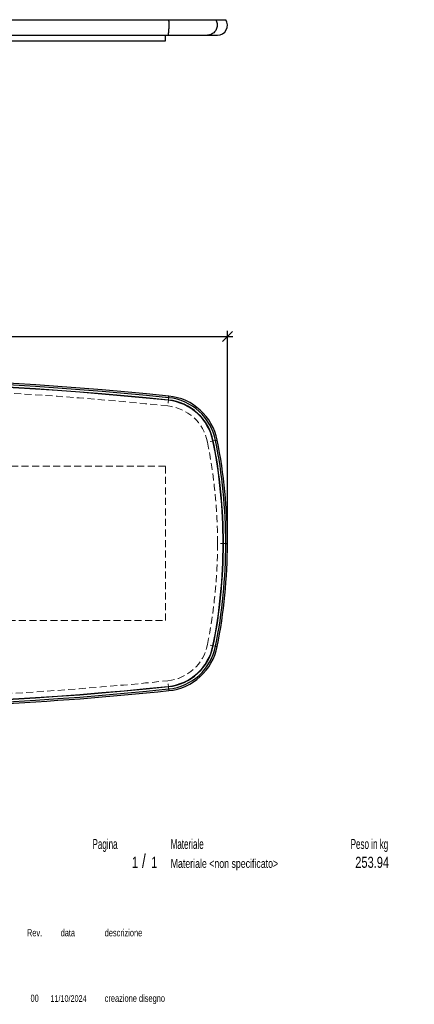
# Model space of a CAD drawing. Header units: millimetres. Extents: x 2 to 291, y 2 to 185.
# Tile 4 of 4: x 219 to 291, y 6 to 184. Entities that reach past the tile are written whole.
import ezdxf

# ---------------------------------------------------------------- set-up
doc = ezdxf.new("R2010")
doc.units = ezdxf.units.MM
doc.linetypes.add('HIDDEN', pattern=[1.905, 1.27, -0.635])
doc.layers.add('FORMAT', color=7, linetype='Continuous')
doc.styles.add('SLDTEXTSTYLE0', font='TXT', dxfattribs={"width": 0.605})
doc.styles.add('SLDTEXTSTYLE1', font='TXT', dxfattribs={"width": 0.75})
doc.dimstyles.new('SLDDIMSTYLE0', dxfattribs={"dimtxt": 1.8, "dimasz": 1.8, "dimexe": 0, "dimexo": 0.0625, "dimgap": 0.45, "dimtad": 1, "dimlfac": 20, "dimrnd": 1e-09, "dimzin": 12, "dimdsep": 46, "dimtxsty": 'SLDTEXTSTYLE1', "dimblk1": 'OBLIQUE', "dimblk2": 'OBLIQUE', "dimsah": 1, "dimcen": 0.09, "dimadec": 0, "dimazin": 3, "dimtfac": 1, "dimtmove": 0, "dimatfit": 0, "dimldrblk": 'OBLIQUE', "dimfxl": 0, "dimfrac": 2, "dimtolj": 1, "dimtzin": 12, "dimarcsym": 0})

# ---------------------------------------------------------------- blocks, each defined once
blk = doc.blocks.new('_Oblique')
at = {"color": 0, "linetype": 'ByBlock', "lineweight": -2}
blk.add_line((-0.5, -0.5), (0.5, 0.5), dxfattribs=at)
blk = doc.blocks.new('_D_2')
at = {"layer": 'FORMAT', "color": 7}
for p, q in [((107.13, 90.01), (107.13, 127.49)), ((257.13, 90.01), (257.13, 127.49)), ((107.13, 126.49), (106.13, 126.49)), ((107.13, 126.49), (257.13, 126.49)), ((257.13, 126.49), (258.13, 126.49))]:
    blk.add_line(p, q, dxfattribs=at)
at = {"layer": 'FORMAT', "color": 7, "xscale": 1.8, "yscale": 1.8}
blk.add_blockref('_Oblique', (107.13, 126.49, 17.11), dxfattribs=at)
at = {"layer": 'FORMAT', "color": 7, "xscale": 1.8, "yscale": 1.8, "rotation": 180.0000000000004}
blk.add_blockref('_Oblique', (257.13, 126.49, 17.11), dxfattribs=at)
at = {"layer": 'FORMAT', "color": 7, "insert": (180.59, 128.81), "char_height": 1.8, "attachment_point": 1, "style": 'SLDTEXTSTYLE1'}
blk.add_mtext('3000', dxfattribs=at)

msp = doc.modelspace()

# ---------------------------------------------------------------- linework, layer by layer
at = {"color": 7, "linetype": 'Continuous', "lineweight": 25}
for p, q in [((117.79753, 183.84683), (246.46949, 183.84683)), ((246.46949, 183.84683), (254.97784, 183.84683)), ((254.97784, 183.84683), (256.83017, 183.84683)), ((117.95166, 181.04683), (246.31535, 181.04683)), ((245.88351, 180.04683), (245.88351, 181.04683)), ((246.31535, 181.04683), (253.51045, 181.04683)), ((253.51045, 181.04683), (255.33351, 181.04683)), ((199.55158, 180.04683), (245.88351, 180.04683)), ((246.42057, 114.91649), (246.42572, 114.96622)), ((246.46949, 115.38896), (246.50073, 115.69069)), ((254.51213, 107.55888), (254.56115, 107.56873)), ((254.97784, 107.65237), (255.27524, 107.71208)), ((256.35517, 89.01404), (256.40517, 89.01404)), ((256.83017, 89.01404), (257.13351, 89.01404)), ((254.51213, 70.46919), (254.56115, 70.45935)), ((254.97784, 70.3757), (255.27524, 70.31599)), ((246.42057, 63.11158), (246.42572, 63.06185)), ((246.46949, 62.63911), (246.50073, 62.33738))]:
    msp.add_line(p, q, dxfattribs=at)
at = {"color": 7, "linetype": 'HIDDEN', "lineweight": 18}
for p, q in [((246.50073, 115.69069), (246.31535, 113.90026)), ((255.27524, 107.71208), (253.51045, 107.3578)), ((245.88351, 103.01404), (118.38351, 103.01404)), ((245.88351, 75.01404), (245.88351, 103.01404)), ((257.13351, 89.01404), (255.33351, 89.01404)), ((118.38351, 75.01404), (245.88351, 75.01404)), ((255.27524, 70.31599), (253.51045, 70.67027)), ((246.50073, 62.33738), (246.31535, 64.12781))]:
    msp.add_line(p, q, dxfattribs=at)
at = {"color": 7, "linetype": 'Continuous', "lineweight": 25, "flags": 128}
for points in [[(246.46949, 183.84683), (246.47924, 183.68789), (246.48727, 183.52006), (246.49348, 183.34511), (246.49781, 183.1649), (246.50021, 182.98132), (246.50065, 182.79633), (246.49914, 182.61186), (246.49568, 182.42989), (246.49032, 182.25231), (246.48311, 182.08102), (246.47413, 181.91783), (246.46347, 181.76445), (246.45124, 181.62251), (246.43757, 181.49351), (246.42262, 181.37882), (246.40653, 181.27964), (246.38948, 181.19702), (246.37164, 181.13184), (246.35321, 181.08478), (246.33438, 181.05634), (246.31535, 181.04683)], [(254.97784, 183.84683), (255.07074, 183.68789), (255.14716, 183.52006), (255.20628, 183.34511), (255.24747, 183.1649), (255.27031, 182.98132), (255.27455, 182.79633), (255.26014, 182.61186), (255.22724, 182.42989), (255.1762, 182.25231), (255.10756, 182.08102), (255.02203, 181.91783), (254.92053, 181.76445), (254.80413, 181.62251), (254.67405, 181.49351), (254.53168, 181.37882), (254.37851, 181.27964), (254.21617, 181.19702), (254.04637, 181.13184), (253.87091, 181.08478), (253.69164, 181.05634), (253.51045, 181.04683)]]:
    msp.add_lwpolyline(points, dxfattribs=at)
at = {"color": 7, "linetype": 'Continuous', "lineweight": 25}
for centre, radius, start, end in [((255.33351, 182.84683), 1.8, 270, 33.7489886), ((182.13351, -505.98596), 625, 84.08876688, 95.91123312), ((182.13351, -505.98596), 624.69666, 84.08876688, 95.91123312), ((182.13351, -505.98596), 624.27166, 84.08876688, 95.91123312), ((182.13351, -505.98596), 624.22166, 84.08876688, 95.91123312), ((245.47085, 105.74386), 9.22166, 11.3511497, 84.0887669), ((245.47085, 105.74386), 9.27166, 11.3511497, 84.0887669), ((245.47085, 105.74386), 9.69666, 11.3511497, 84.0887669), ((245.47085, 105.74386), 10, 11.3511497, 84.0887669), ((162.13351, 89.01404), 94.22166, 0, 11.3511497), ((162.13351, 89.01404), 94.27166, 0, 11.3511497), ((162.13351, 89.01404), 94.69666, 0, 11.3511497), ((162.13351, 89.01404), 95, 0, 11.3511497), ((162.13351, 89.01404), 94.22166, 348.6488503, 0), ((162.13351, 89.01404), 94.27166, 348.6488503, 0), ((162.13351, 89.01404), 94.69666, 348.6488503, 0), ((162.13351, 89.01404), 95, 348.6488503, 0), ((245.47085, 72.28421), 9.22166, 275.9112331, 348.6488503), ((245.47085, 72.28421), 9.27166, 275.9112331, 348.6488503), ((245.47085, 72.28421), 9.69666, 275.9112331, 348.6488503), ((245.47085, 72.28421), 10, 275.9112331, 348.6488503), ((182.13351, 684.01404), 624.69666, 264.08876688, 275.91123312), ((182.13351, 684.01404), 624.27166, 264.08876688, 275.91123312), ((182.13351, 684.01404), 624.22166, 264.08876688, 275.91123312), ((182.13351, 684.01404), 625, 270, 275.91123312)]:
    msp.add_arc(centre, radius, start, end, dxfattribs=at)
at = {"color": 7, "linetype": 'HIDDEN', "lineweight": 18}
for centre, radius, start, end in [((182.13351, -505.98596), 623.2, 84.08876688, 95.91123312), ((245.47085, 105.74386), 8.2, 11.3511497, 84.0887669), ((162.13351, 89.01404), 93.2, 0, 11.3511497), ((162.13351, 89.01404), 93.2, 348.6488503, 0), ((245.47085, 72.28421), 8.2, 275.9112331, 348.6488503), ((182.13351, 684.01404), 623.2, 264.08876688, 275.91123312)]:
    msp.add_arc(centre, radius, start, end, dxfattribs=at)

# ---------------------------------------------------------------- texts
at = {"color": 18, "linetype": 'Continuous', "lineweight": 0, "true_color": 0x060606, "insert": (280.29073, 32.24796), "char_height": 2, "attachment_point": 1, "style": 'SLDTEXTSTYLE1'}
msp.add_mtext('253.94', dxfattribs=at)
at = {"layer": 'FORMAT', "color": 18, "true_color": 0x060606, "attachment_point": 1}
for s, insert, char_height, style in [('Pagina', (232.68578, 35.4642), 1.8, 'SLDTEXTSTYLE0'), ('Materiale', (246.84637, 35.4642), 1.8, 'SLDTEXTSTYLE0'), ('Peso in kg', (279.45834, 35.4642), 1.8, 'SLDTEXTSTYLE0'), ('1', (239.82456, 32.24796), 2, 'SLDTEXTSTYLE1'), ('/', (241.64155, 32.74597), 2.5, 'SLDTEXTSTYLE1'), ('1', (243.32047, 32.24796), 2, 'SLDTEXTSTYLE1'), ('Materiale <non specificato>', (246.84637, 31.8349), 1.5875, 'SLDTEXTSTYLE1'), ('Rev.', (220.80434, 19.14061), 1.3, 'SLDTEXTSTYLE1'), ('data', (226.90583, 19.14061), 1.3, 'SLDTEXTSTYLE1'), ('descrizione', (234.88928, 19.14061), 1.3, 'SLDTEXTSTYLE1'), ('00', (221.45534, 7.2775), 1.3, 'SLDTEXTSTYLE1'), ('11/10/2024', (225.06555, 7.1779), 1.2, 'SLDTEXTSTYLE1'), ('creazione disegno', (234.88928, 7.2775), 1.3, 'SLDTEXTSTYLE1')]:
    msp.add_mtext(s, dxfattribs=dict(at, insert=insert, char_height=char_height, style=style))

# ---------------------------------------------------------------- dimensions: what is measured, and where the dimension line sits
at = {"layer": 'FORMAT', "color": 7}
dim = msp.add_linear_dim(base=(257.13351, 126.48917), p1=(107.13351, 89.01404), p2=(257.13351, 89.01404), dimstyle='SLDDIMSTYLE0', dxfattribs=at)
dim.commit()
dim.dimension.update_dxf_attribs({"geometry": '_D_2', "text_midpoint": (183.2493, 126.48917), "dimtype": 160})

doc.saveas('drawing.dxf')
